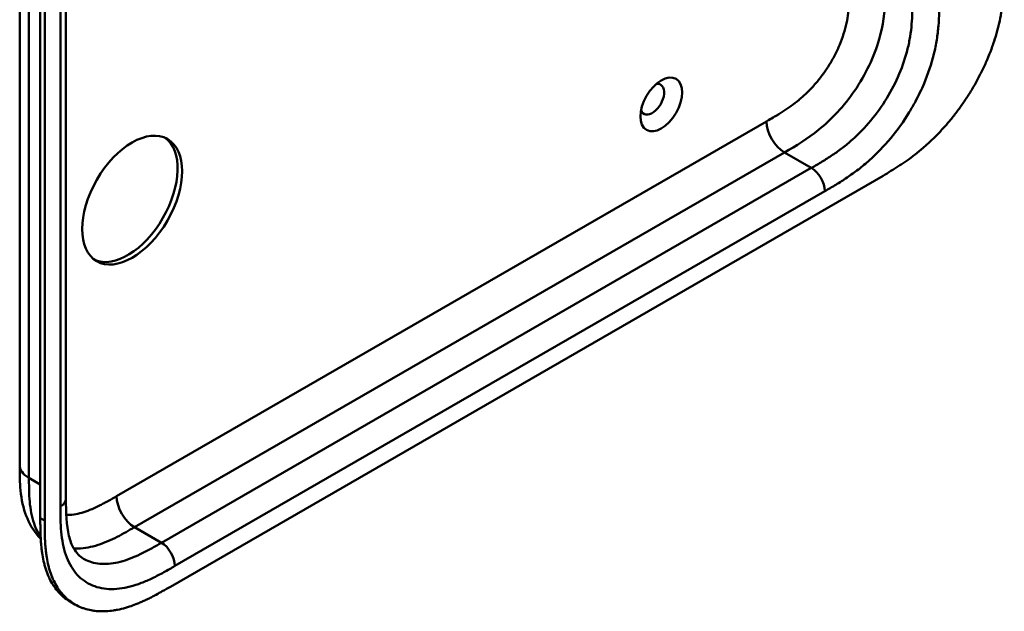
# Model space of a CAD drawing. Header units: millimetres. Extents: x 20 to 833, y 20 to 574.
# Tile 8 of 21: x 387 to 449, y 120 to 157. Entities that reach past the tile are written whole.
import ezdxf

# ---------------------------------------------------------------- set-up
doc = ezdxf.new("R2010")
doc.units = ezdxf.units.MM
doc.header["$LTSCALE"] = 2
doc.layers.add('Sichtbare Kanten(DIN)', color=7, linetype='Continuous', lineweight=50)
doc.layers.add('Sichtbare tangentiale Kanten(DIN)', color=7, linetype='Continuous', lineweight=50)

msp = doc.modelspace()

# ---------------------------------------------------------------- linework, layer by layer
at = {"layer": 'Sichtbare Kanten(DIN)'}
for p, q in [((389.738, 188.868), (389.738, 127)), ((388.122, 125.77), (388.122, 188.291)), ((388.397, 188.133), (388.397, 125.612)), ((396.327, 121.443), (441.277, 147.395)), ((386.821, 129.122), (386.821, 129.122)), ((389.738, 127), (389.738, 127)), ((390.305, 120.324), (390.031, 120.483))]:
    msp.add_line(p, q, dxfattribs=at)
for centre, major_axis in [((427.288, 151.892), (0.93, 1.611)), ((393.912, 145.849), (2.23, 3.862))]:
    msp.add_ellipse(centre, major_axis=major_axis, ratio=0.57735, dxfattribs=at)
for centre, major_axis, start_param, end_param in [((426.722, 152.218), (-0.53, -0.918), 5.827281, 9.880682), ((393.629, 146.013), (-2.23, -3.862), 0.06346, 3.078132)]:
    msp.add_ellipse(centre, major_axis=major_axis, ratio=0.57735, start_param=start_param, end_param=end_param, dxfattribs=at)
for points, knots in [([(386.821, 129.122), (386.821, 140.009), (386.821, 150.896), (386.821, 171.518), (386.821, 181.254), (386.821, 190.991)], [0, 0, 0, 0, 10, 10, 18.943141, 18.943141, 18.943141, 18.943141]), ([(441.277, 147.395), (441.443, 147.491), (441.776, 147.688), (442.197, 147.952), (442.621, 148.234), (442.961, 148.475), (443.387, 148.8), (443.726, 149.078), (444.148, 149.451), (444.481, 149.768), (444.892, 150.188), (445.214, 150.542), (445.605, 151.006), (445.909, 151.394), (446.275, 151.895), (446.555, 152.309), (446.887, 152.839), (447.137, 153.272), (447.429, 153.821), (447.645, 154.265), (447.892, 154.822), (448.07, 155.268), (448.267, 155.823), (448.405, 156.264), (448.552, 156.807), (448.65, 157.236), (448.749, 157.761), (448.809, 158.172), (448.864, 158.674), (448.894, 159.066), (448.915, 159.544), (448.925, 160.012), (448.925, 160.377), (448.925, 160.558)], [0.0000069, 0.0000069, 0.0000069, 0.0000069, 0.0407043, 0.0814017, 0.1017504, 0.1424478, 0.1627965, 0.203494, 0.2238427, 0.2645401, 0.2848888, 0.3255862, 0.3459349, 0.3866323, 0.406981, 0.4476784, 0.4680271, 0.5087246, 0.5290733, 0.5697707, 0.5901194, 0.6308168, 0.6511655, 0.6918629, 0.7122116, 0.752909, 0.7732577, 0.8139552, 0.8343039, 0.8750013, 0.89535, 0.9360474, 0.9767448, 0.9767448, 0.9767448, 0.9767448]), ([(388.147, 124.469), (388.043, 124.575), (387.945, 124.687), (387.558, 125.183), (387.332, 125.621), (386.994, 126.604), (386.9, 127.164), (386.822, 128.193), (386.821, 128.667), (386.821, 129.122)], [0.305386, 0.305386, 0.305386, 0.305386, 0.437781, 0.437781, 0.869328, 0.869328, 1.366387, 1.366387, 1.785137, 1.785137, 1.785137, 1.785137]), ([(389.738, 127), (389.738, 126.137), (389.764, 125.297), (389.999, 124.351), (390.102, 124.088), (390.401, 123.553), (390.614, 123.344), (390.854, 123.206)], [0, 0, 0, 0, 0.793105, 0.793105, 1.173513, 1.173513, 1.750739, 1.750739, 1.750739, 1.750739]), ([(390.031, 120.483), (389.97, 120.518), (389.788, 120.632), (389.56, 120.809), (389.296, 121.065), (389.103, 121.294), (388.885, 121.612), (388.73, 121.89), (388.563, 122.265), (388.45, 122.586), (388.335, 123.011), (388.263, 123.367), (388.203, 123.782), (388.174, 124.066), (388.153, 124.354), (388.142, 124.547), (388.132, 124.791), (388.127, 124.987), (388.124, 125.232), (388.122, 125.477), (388.122, 125.673), (388.122, 125.77)], [-0.4787048, -0.4787048, -0.4787048, -0.4787048, -0.4583375, -0.4166713, -0.3958382, -0.354172, -0.3333389, -0.2916727, -0.2708396, -0.2291735, -0.2083404, -0.1666742, -0.1458411, -0.1145915, -0.1041749, -0.0833418, -0.0729253, -0.0520922, -0.0416756, -0.0208425, -0.0000095, -0.0000095, -0.0000095, -0.0000095]), ([(388.397, 125.612), (388.397, 125.514), (388.397, 125.319), (388.398, 125.073), (388.402, 124.828), (388.407, 124.633), (388.416, 124.389), (388.427, 124.195), (388.448, 123.908), (388.477, 123.624), (388.537, 123.208), (388.609, 122.852), (388.724, 122.428), (388.837, 122.107), (389.005, 121.732), (389.159, 121.454), (389.377, 121.136), (389.571, 120.906), (389.835, 120.651), (390.063, 120.472), (390.369, 120.282), (390.629, 120.156), (390.97, 120.032), (391.256, 119.959), (391.628, 119.902), (391.936, 119.883), (392.333, 119.892), (392.658, 119.925), (393.073, 119.998), (393.41, 120.082), (393.794, 120.201), (394.052, 120.294), (394.311, 120.398), (394.483, 120.471), (394.699, 120.569), (394.872, 120.651), (395.088, 120.758), (395.26, 120.846), (395.518, 120.984), (395.861, 121.174), (396.158, 121.345), (396.327, 121.443)], [0.0000095, 0.0000095, 0.0000095, 0.0000095, 0.0208425, 0.0416756, 0.0520922, 0.0729253, 0.0833418, 0.1041749, 0.1145915, 0.1458411, 0.1666742, 0.2083404, 0.2291735, 0.2708396, 0.2916727, 0.3333389, 0.354172, 0.3958382, 0.4166713, 0.4583375, 0.4791706, 0.5208368, 0.5416698, 0.583336, 0.6041691, 0.6458353, 0.6666684, 0.7083346, 0.7291677, 0.7708339, 0.7916669, 0.8229166, 0.8333331, 0.8541662, 0.8645828, 0.8854159, 0.8958324, 0.9166655, 0.927082, 0.9583317, 0.9999979, 0.9999979, 0.9999979, 0.9999979])]:
    msp.add_open_spline(points, degree=3, knots=knots, dxfattribs=at)
at = {"layer": 'Sichtbare tangentiale Kanten(DIN)'}
for p, q in [((389.387, 126.51), (389.387, 188.378)), ((392.933, 127.158), (433.923, 150.824)), ((394.064, 125.198), (435.055, 148.864)), ((436.752, 147.884), (435.055, 148.864)), ((395.761, 124.219), (436.752, 147.884)), ((437.6, 146.415), (396.61, 122.749)), ((387.407, 128.306), (388.122, 127.893)), ((388.397, 125.612), (388.122, 125.77)), ((395.761, 124.219), (394.064, 125.198))]:
    msp.add_line(p, q, dxfattribs=at)
for points, degree in [([(387.407, 190.174), (387.407, 159.24), (387.407, 128.306)], 2), ([(433.923, 150.824), (433.923, 150.102), (434.43, 149.225), (435.055, 148.864)], 3), ([(436.752, 147.884), (437.221, 147.614), (437.6, 146.956), (437.6, 146.415)], 3), ([(387.407, 128.306), (387.016, 128.531), (386.821, 128.827), (386.821, 129.122)], 3), ([(389.738, 127), (389.738, 126.822), (389.621, 126.645), (389.387, 126.51)], 3), ([(394.064, 125.198), (393.439, 125.559), (392.933, 126.436), (392.933, 127.158)], 3), ([(395.761, 124.219), (396.23, 123.948), (396.61, 123.29), (396.61, 122.749)], 3)]:
    msp.add_open_spline(points, degree=degree, dxfattribs=at)
for points, knots in [([(433.923, 150.824), (433.97, 150.851), (434.016, 150.877), (434.062, 150.904), (434.187, 150.976), (434.313, 151.049), (434.438, 151.124), (434.481, 151.149), (434.524, 151.175), (434.567, 151.201), (434.589, 151.214), (434.61, 151.227), (434.632, 151.24), (434.653, 151.253), (434.675, 151.267), (434.697, 151.28), (434.785, 151.334), (434.868, 151.387), (434.955, 151.442), (434.957, 151.444), (434.959, 151.445), (434.961, 151.446), (435.136, 151.559), (435.302, 151.672), (435.47, 151.793), (435.472, 151.795), (435.475, 151.797), (435.477, 151.799), (435.647, 151.922), (435.815, 152.052), (435.981, 152.191), (435.983, 152.192), (435.984, 152.194), (435.986, 152.195), (436.155, 152.337), (436.324, 152.488), (436.488, 152.648), (436.489, 152.649), (436.49, 152.65), (436.491, 152.65), (436.657, 152.812), (436.821, 152.985), (436.979, 153.165), (437.137, 153.345), (437.291, 153.536), (437.439, 153.733), (437.586, 153.93), (437.726, 154.136), (437.859, 154.347), (437.992, 154.559), (438.117, 154.779), (438.232, 155.001), (438.347, 155.222), (438.452, 155.449), (438.546, 155.676), (438.639, 155.901), (438.722, 156.13), (438.792, 156.355), (438.862, 156.578), (438.922, 156.802), (438.969, 157.022), (438.97, 157.024), (438.97, 157.025), (438.97, 157.027), (439.017, 157.243), (439.054, 157.455), (439.082, 157.665), (439.082, 157.669), (439.082, 157.672), (439.083, 157.675), (439.11, 157.883), (439.129, 158.086), (439.142, 158.295), (439.142, 158.298), (439.142, 158.3), (439.142, 158.303), (439.148, 158.406), (439.153, 158.504), (439.156, 158.605), (439.16, 158.708), (439.162, 158.81), (439.164, 158.912), (439.167, 159.108), (439.167, 159.303), (439.167, 159.496)], [0, 0, 0, 0, 0.049086, 0.049086, 0.049086, 0.181856, 0.181856, 0.181856, 0.227566, 0.227566, 0.227566, 0.250422, 0.250422, 0.250422, 0.273278, 0.273278, 0.273278, 0.362539, 0.362539, 0.362539, 0.364701, 0.364701, 0.364701, 0.544762, 0.544762, 0.544762, 0.547577, 0.547577, 0.547577, 0.72973, 0.72973, 0.72973, 0.73138, 0.73138, 0.73138, 0.916509, 0.916509, 0.916509, 0.917593, 0.917593, 0.917593, 1.105005, 1.105005, 1.105005, 1.29248, 1.29248, 1.29248, 1.479975, 1.479975, 1.479975, 1.668694, 1.668694, 1.668694, 1.856674, 1.856674, 1.856674, 2.043542, 2.043542, 2.043542, 2.228635, 2.228635, 2.228635, 2.229961, 2.229961, 2.229961, 2.411764, 2.411764, 2.411764, 2.414482, 2.414482, 2.414482, 2.594841, 2.594841, 2.594841, 2.597037, 2.597037, 2.597037, 2.686284, 2.686284, 2.686284, 2.778136, 2.778136, 2.778136, 2.956121, 2.956121, 2.956121, 2.956121]), ([(435.055, 148.864), (435.782, 149.284), (436.505, 149.715), (437.207, 150.28), (438.033, 150.945), (438.826, 151.792), (439.485, 152.759), (440.182, 153.781), (440.718, 154.921), (441.032, 156.014), (441.284, 156.896), (441.39, 157.741), (441.418, 158.545), (441.429, 158.865), (441.43, 159.18), (441.43, 159.496)], [0.000004, 0.000004, 0.000004, 0.000004, 0.743009, 0.743009, 0.743009, 1.617876, 1.617876, 1.617876, 2.543098, 2.543098, 2.543098, 3.288503, 3.288503, 3.288503, 3.584828, 3.584828, 3.584828, 3.584828]), ([(436.752, 147.884), (436.98, 148.016), (437.431, 148.277), (438.092, 148.694), (438.733, 149.154), (439.558, 149.839), (440.529, 150.844), (441.543, 152.26), (442.344, 153.814), (442.785, 155.139), (442.996, 156.185), (443.089, 156.963), (443.126, 157.738), (443.127, 158.255), (443.127, 158.516)], [59.615883, 59.615883, 59.615883, 59.615883, 59.859385, 60.102886, 60.346387, 60.589889, 61.076891, 61.563894, 62.050896, 62.537899, 62.7814, 63.024901, 63.268403, 63.511905, 63.511905, 63.511905, 63.511905]), ([(444.824, 158.516), (444.824, 158.255), (444.823, 157.717), (444.784, 156.867), (444.678, 155.982), (444.433, 154.766), (443.993, 153.443), (443.519, 152.454), (443.321, 152.086)], [59.615882, 59.615882, 59.615882, 59.615882, 59.859385, 60.102886, 60.346388, 60.589889, 61.076892, 61.376104, 61.376104, 61.376104, 61.376104]), ([(443.321, 152.086), (443.197, 151.854), (442.727, 151.034), (441.785, 149.718), (440.659, 148.555), (439.721, 147.777), (439.008, 147.265), (438.294, 146.816), (437.828, 146.546), (437.6, 146.415)], [61.376104, 61.376104, 61.376104, 61.376104, 61.563894, 62.050897, 62.537899, 62.7814, 63.024902, 63.268403, 63.511906, 63.511906, 63.511906, 63.511906]), ([(387.407, 128.306), (387.407, 128.101), (387.407, 127.889), (387.41, 127.679), (387.414, 127.446), (387.422, 127.214), (387.438, 126.989), (387.455, 126.745), (387.481, 126.509), (387.518, 126.281), (387.556, 126.045), (387.607, 125.817), (387.673, 125.597), (387.74, 125.377), (387.822, 125.167), (387.919, 124.973), (387.986, 124.842), (388.059, 124.717), (388.14, 124.601)], [0, 0, 0, 0, 0.200478, 0.200478, 0.200478, 0.423741, 0.423741, 0.423741, 0.666684, 0.666684, 0.666684, 0.9194, 0.9194, 0.9194, 1.173003, 1.173003, 1.173003, 1.345546, 1.345546, 1.345546, 1.345546]), ([(389.758, 125.972), (389.797, 125.97), (389.837, 125.97), (389.877, 125.971), (390.035, 125.973), (390.2, 125.99), (390.365, 126.02), (390.366, 126.02), (390.367, 126.02), (390.368, 126.02), (390.532, 126.05), (390.701, 126.093), (390.87, 126.147), (390.872, 126.148), (390.873, 126.148), (390.875, 126.149), (391.042, 126.202), (391.209, 126.266), (391.379, 126.339), (391.382, 126.34), (391.384, 126.341), (391.387, 126.342), (391.555, 126.414), (391.721, 126.493), (391.895, 126.582), (391.898, 126.583), (391.9, 126.584), (391.902, 126.586), (391.988, 126.63), (392.071, 126.674), (392.157, 126.72), (392.244, 126.767), (392.331, 126.815), (392.418, 126.864), (392.591, 126.96), (392.762, 127.059), (392.933, 127.158)], [1.072978, 1.072978, 1.072978, 1.072978, 1.120371, 1.120371, 1.120371, 1.307779, 1.307779, 1.307779, 1.308864, 1.308864, 1.308864, 1.49399, 1.49399, 1.49399, 1.49564, 1.49564, 1.49564, 1.677791, 1.677791, 1.677791, 1.6806, 1.6806, 1.6806, 1.860664, 1.860664, 1.860664, 1.862826, 1.862826, 1.862826, 1.952085, 1.952085, 1.952085, 2.043868, 2.043868, 2.043868, 2.225375, 2.225375, 2.225375, 2.225375]), ([(396.61, 122.749), (396.382, 122.617), (395.916, 122.349), (395.202, 121.974), (394.489, 121.662), (393.551, 121.357), (392.426, 121.221), (391.24, 121.507), (390.297, 122.247), (389.778, 123.21), (389.532, 124.143), (389.427, 124.906), (389.387, 125.711), (389.387, 126.248), (389.387, 126.51)], [41.227522, 41.227522, 41.227522, 41.227522, 41.471025, 41.714526, 41.958028, 42.201529, 42.688532, 43.175534, 43.662537, 44.149539, 44.39304, 44.636542, 44.880043, 45.123546, 45.123546, 45.123546, 45.123546]), ([(390.226, 123.866), (390.32, 123.858), (390.416, 123.855), (390.713, 123.86), (390.919, 123.881), (391.337, 123.957), (391.546, 124.01), (391.962, 124.143), (392.167, 124.221), (392.57, 124.394), (392.768, 124.488), (393.155, 124.686), (393.344, 124.789), (393.711, 124.994), (393.888, 125.097), (394.064, 125.198)], [2.195396, 2.195396, 2.195396, 2.195396, 2.316224, 2.316224, 2.559518, 2.559518, 2.790736, 2.790736, 3.008715, 3.008715, 3.213319, 3.213319, 3.405062, 3.405062, 3.584828, 3.584828, 3.584828, 3.584828]), ([(390.854, 123.206), (390.904, 123.177), (391.25, 122.994), (391.984, 122.816), (392.955, 122.932), (393.78, 123.201), (394.421, 123.48), (395.082, 123.827), (395.534, 124.087), (395.761, 124.219)], [43.092602, 43.092602, 43.092602, 43.092602, 43.175534, 43.662537, 44.14954, 44.393041, 44.636542, 44.880043, 45.123545, 45.123545, 45.123545, 45.123545])]:
    msp.add_open_spline(points, degree=3, knots=knots, dxfattribs=at)

doc.saveas('drawing.dxf')
